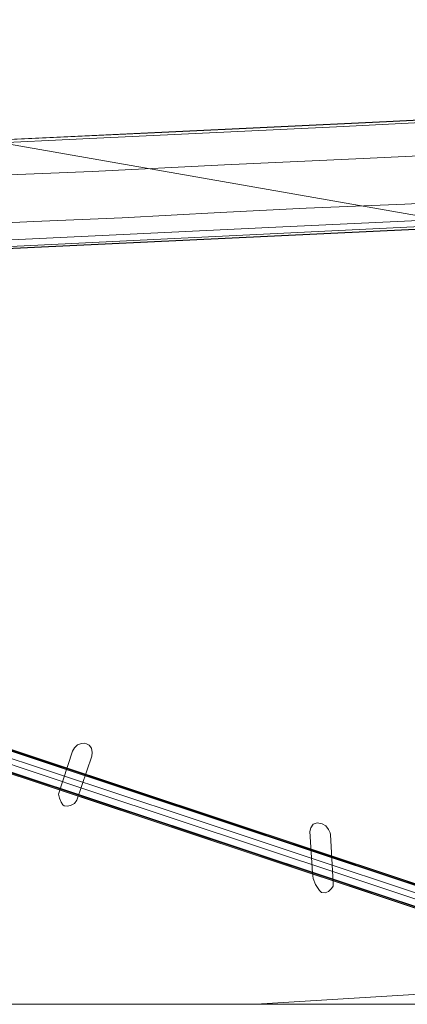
# Model space of a CAD drawing. Extents: x 176032 to 190000, y 318229 to 352878.
# Tile 12 of 184: x 176805 to 176904, y 318750 to 319000. Entities that reach past the tile are written whole.
import ezdxf

# ---------------------------------------------------------------- set-up
doc = ezdxf.new("R2010")
doc.units = 0
for name, color, linetype, lineweight in [('af-b1-muur', 253, 'muur', 18), ('af-b2-rasterhekwerk', 253, 'hekwerk', 18), ('af-b6-muur', 6, 'muur', 18), ('gr-b2-geleiderail', 253, 'geleiderail', 18), ('kw-b5-pijler', 253, 'Continuous', 18), ('kw-b6-brug', 253, 'Continuous', 18), ('kw-b7-brug', 253, 'Continuous', 18), ('og-b1-maaiveld', 253, 'Continuous', 18), ('og-b1-spoor', 253, 'Continuous', 18), ('og-b2-terreinafscheiding', 7, 'Continuous', 18), ('og-b5-water', 253, 'Continuous', 18), ('og-b6-spoor', 253, 'Continuous', 18), ('vh-b7-verh_soort', 253, 'Continuous', 18), ('wh-bs-waterlijn', 253, 'Continuous', 18)]:
    doc.layers.add(name, color=color, linetype=linetype, lineweight=lineweight)
doc.layers.add('viewports', color=7, linetype='Continuous')
doc.linetypes.add('geleiderail', pattern='A,2,-1,[175,RTW.shx,S=0.5,R=0,X=0,Y=0],-1', length=4)
doc.linetypes.add('hekwerk', pattern='A,7,-1.5,[1,RTW.shx,S=0.75,R=0,X=0,Y=0],-1.5', length=10)
doc.linetypes.add('muur', pattern='A,8,-1,[6,RTW.shx,S=0.75,R=90,X=0,Y=0],-1', length=10)

# ---------------------------------------------------------------- blocks, each defined once
blk = doc.blocks.new('x-ref dtb totaal grijs')
at = {"layer": 'af-b1-muur'}
for points in [[(176947.615, 318766.454, 53.198), (176743.26, 318834.332, 53.312)], [(176741.578, 318829.191, 53.229), (176945.907, 318761.32, 53.233)]]:
    blk.add_polyline3d(points, dxfattribs=at)
at = {"layer": 'af-b2-rasterhekwerk'}
blk.add_polyline3d([(176717.635, 318938.307, 56.868), (176790.898, 318941.525, 56.693), (176980.001, 318950.781, 55.652), (177002.673, 318952.699, 55.382), (177027.4, 318954.76, 54.784), (177049.321, 318956.613, 54.177), (177051.708, 318956.819, 54.117)], dxfattribs=at)
at = {"layer": 'af-b6-muur'}
for points in [[(176947.623, 318766.241, 51.203), (176743.133, 318834.132, 51.458), (176743.259, 318834.512, 51.463), (176947.749, 318766.621, 51.208), (176948.072, 318766.514, 51.208), (176947.946, 318766.134, 51.203)], [(176945.916, 318761.104, 51.21), (176741.426, 318828.994, 51.317), (176741.552, 318829.374, 51.322), (176946.042, 318761.484, 51.215), (176946.365, 318761.377, 51.215), (176946.239, 318760.997, 51.21)]]:
    blk.add_polyline3d(points, close=True, dxfattribs=at)
at = {"layer": 'gr-b2-geleiderail'}
for points in [[(177049.162, 318983.098, 54.183), (177026.075, 318980.877, 54.819), (177004.258, 318979.045, 55.373), (176978.234, 318977.22, 55.911), (176885.838, 318972.5, 57.597), (176823.273, 318969.553, 57.885), (176767.2, 318966.843, 58.086), (176716.085, 318964.381, 58.17)], [(176792.248, 318959.874, 57.679), (176823.871, 318961.17, 57.641), (176857.441, 318962.896, 57.507), (176892.523, 318964.497, 57.407), (176922.795, 318965.938, 57.093), (176964.923, 318968.332, 56.363), (177001.012, 318970.662, 55.458), (177036.504, 318973.633, 54.796), (177054.042, 318975.505, 54.038), (177079.121, 318978.257, 53.599), (177088.631, 318979.429, 52.892)], [(177083.387, 318966.718, 53.468), (177075.532, 318965.656, 53.857), (177060.377, 318964.194, 54.51), (177040.906, 318962.211, 54.924), (177021.33, 318960.394, 55.639), (177001.725, 318958.666, 55.987), (176987.756, 318957.768, 56.335), (176972.394, 318956.636, 56.683), (176948.124, 318955.332, 56.881), (176925.614, 318954.022, 57.172), (176903.134, 318952.921, 57.277), (176878.078, 318951.846, 57.244), (176856.288, 318950.773, 57.534), (176831.485, 318949.457, 57.529), (176809.081, 318948.506, 57.677), (176791.128, 318947.67, 57.849)]]:
    blk.add_polyline3d(points, dxfattribs=at)
at = {"layer": 'kw-b5-pijler'}
for points in [[(176822.371, 318816.037, 44.05), (176823.063, 318815.695, 44.05), (176823.682, 318814.941, 44.05), (176823.876, 318813.891, 44.05), (176823.791, 318812.899, 44.05), (176820.002, 318801.769, 44.05), (176819.392, 318800.959, 44.05), (176818.347, 318800.446, 44.05), (176817.473, 318800.251, 44.05), (176816.763, 318800.333, 44.05), (176816.402, 318800.608, 44.05), (176815.974, 318801.298, 44.05), (176815.565, 318802.272, 44.05), (176815.315, 318803.279, 44.05), (176818.826, 318814.172, 44.05), (176819.329, 318815.037, 44.05), (176820.095, 318815.764, 44.05), (176821.108, 318816.173, 44.05), (176821.851, 318816.191, 44.05)], [(176884.265, 318793.067, 44.05), (176884.998, 318780.78, 44.05), (176884.938, 318779.993, 44.05), (176884.549, 318779.358, 44.05), (176883.781, 318778.611, 44.05), (176882.887, 318778.298, 44.05), (176882.001, 318778.38, 44.05), (176881.475, 318778.839, 44.05), (176880.437, 318780.342, 44.05), (176879.902, 318781.931, 44.05), (176879.695, 318783.291, 44.05), (176879.081, 318793.801, 44.05), (176879.262, 318794.773, 44.05), (176879.911, 318795.658, 44.05), (176880.931, 318796.028, 44.05), (176882.167, 318795.751, 44.05), (176883.121, 318795.244, 44.05), (176883.771, 318794.339, 44.05), (176884.158, 318793.489, 44.05)]]:
    blk.add_polyline3d(points, close=True, dxfattribs=at)
at = {"layer": 'kw-b6-brug'}
blk.add_polyline3d([(176946.273, 318760.938, 51.209), (176741.363, 318828.962, 51.316), (176743.227, 318834.575, 51.464), (176948.141, 318766.547, 51.209)], close=True, dxfattribs=at)
at = {"layer": 'kw-b7-brug'}
blk.add_polyline3d([(176782.769, 318968.388, 57.252), (176841.542, 318971.131, 57.038), (176898.516, 318973.846, 56.684), (176978.244, 318977.829, 55.116), (177049.135, 318983.895, 53.329), (177080.722, 318987.31, 52.567), (177092.501, 318988.623, 52.144), (177081.17, 318961.09, 53.113), (177080.415, 318959.863, 53.248), (177077.108, 318959.48, 53.351), (177051.787, 318956.528, 54.076), (176980.067, 318950.547, 55.675), (176905.856, 318946.488, 56.304), (176846.87, 318943.675, 56.461), (176789.432, 318940.983, 56.618)], dxfattribs=at)
at = {"layer": 'og-b1-maaiveld'}
for points in [[(176743.259, 318834.512, 51.463), (176743.133, 318834.132, 51.458), (176947.623, 318766.241, 51.203), (176947.946, 318766.134, 51.203)], [(176743.259, 318834.512, 51.463), (176947.749, 318766.621, 51.208), (176948.072, 318766.514, 51.208)], [(176946.365, 318761.377, 51.215), (176946.042, 318761.484, 51.215), (176741.552, 318829.374, 51.322), (176741.426, 318828.994, 51.317)], [(176946.239, 318760.997, 51.21), (176945.916, 318761.104, 51.21), (176741.426, 318828.994, 51.317)]]:
    blk.add_polyline3d(points, dxfattribs=at)
at = {"layer": 'og-b1-spoor'}
for points in [[(176947.077, 318764.589, 51.432), (176919.353, 318773.802, 51.779), (176883.714, 318785.637, 51.914), (176847.693, 318797.637, 51.931), (176780.327, 318819.958, 51.931), (176742.607, 318832.55, 51.691)], [(176742.139, 318831.141, 51.678), (176784.156, 318817.213, 51.875), (176823.533, 318804.063, 51.901), (176887.951, 318782.634, 51.883), (176946.604, 318763.171, 51.498)]]:
    blk.add_polyline3d(points, dxfattribs=at)
at = {"layer": 'og-b2-terreinafscheiding'}
for points in [[(176716.048, 318965.005, 57.256), (176782.772, 318968.338, 57.252), (176841.545, 318971.081, 57.038), (176898.519, 318973.796, 56.684), (176978.197, 318977.777, 55.117), (177049.09, 318983.841, 53.331)], [(176717.549, 318939.755, 56.88), (176750.658, 318941.395, 56.907), (176794.419, 318943.428, 56.658), (176831.695, 318945.189, 56.479), (176870.433, 318947.04, 56.387), (176908.449, 318948.818, 56.269), (176939.149, 318950.311, 56.147), (176979.88, 318952.588, 55.663), (176993.38, 318953.534, 55.566), (177013.162, 318955.051, 55.242), (177027.732, 318956.315, 54.758), (177047.502, 318958.212, 54.22), (177051.537, 318958.587, 54.089)], [(176717.664, 318937.813, 56.802), (176789.429, 318941.033, 56.618), (176846.867, 318943.725, 56.461), (176905.853, 318946.538, 56.304), (176980.014, 318950.594, 55.675), (177051.732, 318956.574, 54.076)]]:
    blk.add_polyline3d(points, dxfattribs=at)
at = {"layer": 'og-b5-water'}
for points in [[(176930.382, 319002.353, 44.063), (176927.312, 318989.625, 44.063), (176926.472, 318983.941, 44.063), (176925.788, 318977.008, 44.063), (176928.613, 318975.985, 44.063), (176927.887, 318971.147, 44.063), (176923.775, 318970.49, 44.063), (176923.218, 318967.745, 44.063), (176924.317, 318965.533, 44.063), (176922.587, 318955.521, 44.063), (176918.195, 318947.91, 44.063), (176775.724, 318972.87, 44.052)], [(176924.739, 318753.703, 44.022), (176865.459, 318750, 44.042), (176754.827, 318750, 44.068)], [(176775.724, 318972.87, 44.052), (176918.195, 318947.91, 44.063)]]:
    blk.add_polyline3d(points, dxfattribs=at)
for points in [[(176818.826, 318814.172, 44.05), (176815.315, 318803.279, 44.05), (176815.565, 318802.272, 44.05), (176815.974, 318801.298, 44.05), (176816.402, 318800.608, 44.05), (176816.763, 318800.333, 44.05), (176817.473, 318800.251, 44.05), (176818.347, 318800.446, 44.05), (176819.392, 318800.959, 44.05), (176820.002, 318801.769, 44.05), (176823.791, 318812.899, 44.05), (176823.876, 318813.891, 44.05), (176823.682, 318814.941, 44.05), (176823.063, 318815.695, 44.05), (176822.371, 318816.037, 44.05), (176821.851, 318816.191, 44.05), (176821.108, 318816.173, 44.05), (176820.095, 318815.764, 44.05), (176819.329, 318815.037, 44.05)], [(176882.001, 318778.38, 44.05), (176882.887, 318778.298, 44.05), (176883.781, 318778.611, 44.05), (176884.549, 318779.358, 44.05), (176884.938, 318779.993, 44.05), (176884.998, 318780.78, 44.05), (176884.265, 318793.067, 44.05), (176884.158, 318793.489, 44.05), (176883.771, 318794.339, 44.05), (176883.121, 318795.244, 44.05), (176882.167, 318795.751, 44.05), (176880.931, 318796.028, 44.05), (176879.911, 318795.658, 44.05), (176879.262, 318794.773, 44.05), (176879.081, 318793.801, 44.05), (176879.695, 318783.291, 44.05), (176879.902, 318781.931, 44.05), (176880.437, 318780.342, 44.05), (176881.475, 318778.839, 44.05)], [(176923.687, 318750, 44.051), (176865.459, 318750, 44.042), (176924.739, 318753.703, 44.022)]]:
    blk.add_polyline3d(points, close=True, dxfattribs=at)
at = {"layer": 'og-b6-spoor'}
blk.add_polyline3d([(176946.042, 318761.484, 51.215), (176741.552, 318829.374, 51.322), (176743.133, 318834.132, 51.458), (176947.623, 318766.241, 51.203), (176947.946, 318766.134, 51.203), (176946.365, 318761.377, 51.215)], close=True, dxfattribs=at)
at = {"layer": 'vh-b7-verh_soort'}
blk.add_polyline3d([(176782.772, 318968.338, 57.252), (176841.545, 318971.081, 57.038), (176898.519, 318973.796, 56.684), (176978.197, 318977.777, 55.117), (177049.09, 318983.841, 53.381), (177081.529, 318987.182, 52.538), (177092.351, 318988.401, 52.185), (177081.109, 318961.116, 53.113), (177080.392, 318959.912, 53.236), (177077.053, 318959.526, 53.34), (177051.732, 318956.574, 54.065), (176980.014, 318950.594, 55.675), (176905.853, 318946.538, 56.304), (176846.867, 318943.725, 56.461), (176789.429, 318941.033, 56.618)], dxfattribs=at)
at = {"layer": 'wh-bs-waterlijn'}
for points in [[(176822.371, 318816.037, 44.05), (176823.063, 318815.695, 44.05), (176823.682, 318814.941, 44.05), (176823.876, 318813.891, 44.05), (176823.791, 318812.899, 44.05), (176820.002, 318801.769, 44.05), (176819.392, 318800.959, 44.05), (176818.347, 318800.446, 44.05), (176817.473, 318800.251, 44.05), (176816.763, 318800.333, 44.05), (176816.402, 318800.608, 44.05), (176815.974, 318801.298, 44.05), (176815.565, 318802.272, 44.05), (176815.315, 318803.279, 44.05), (176818.826, 318814.172, 44.05), (176819.329, 318815.037, 44.05), (176820.095, 318815.764, 44.05), (176821.108, 318816.173, 44.05), (176821.851, 318816.191, 44.05), (176822.371, 318816.037, 44.05)], [(176884.265, 318793.067, 44.05), (176884.998, 318780.78, 44.05), (176884.938, 318779.993, 44.05), (176884.549, 318779.358, 44.05), (176883.781, 318778.611, 44.05), (176882.887, 318778.298, 44.05), (176882.001, 318778.38, 44.05), (176881.475, 318778.839, 44.05), (176880.437, 318780.342, 44.05), (176879.902, 318781.931, 44.05), (176879.695, 318783.291, 44.05), (176879.081, 318793.801, 44.05), (176879.262, 318794.773, 44.05), (176879.911, 318795.658, 44.05), (176880.931, 318796.028, 44.05), (176882.167, 318795.751, 44.05), (176883.121, 318795.244, 44.05), (176883.771, 318794.339, 44.05), (176884.158, 318793.489, 44.05), (176884.265, 318793.067, 44.05)]]:
    blk.add_polyline3d(points, dxfattribs=at)

msp = doc.modelspace()

# ---------------------------------------------------------------- block references
at = {"layer": 'viewports'}
msp.add_blockref('x-ref dtb totaal grijs', (0, 0), dxfattribs=at)

doc.saveas('drawing.dxf')
